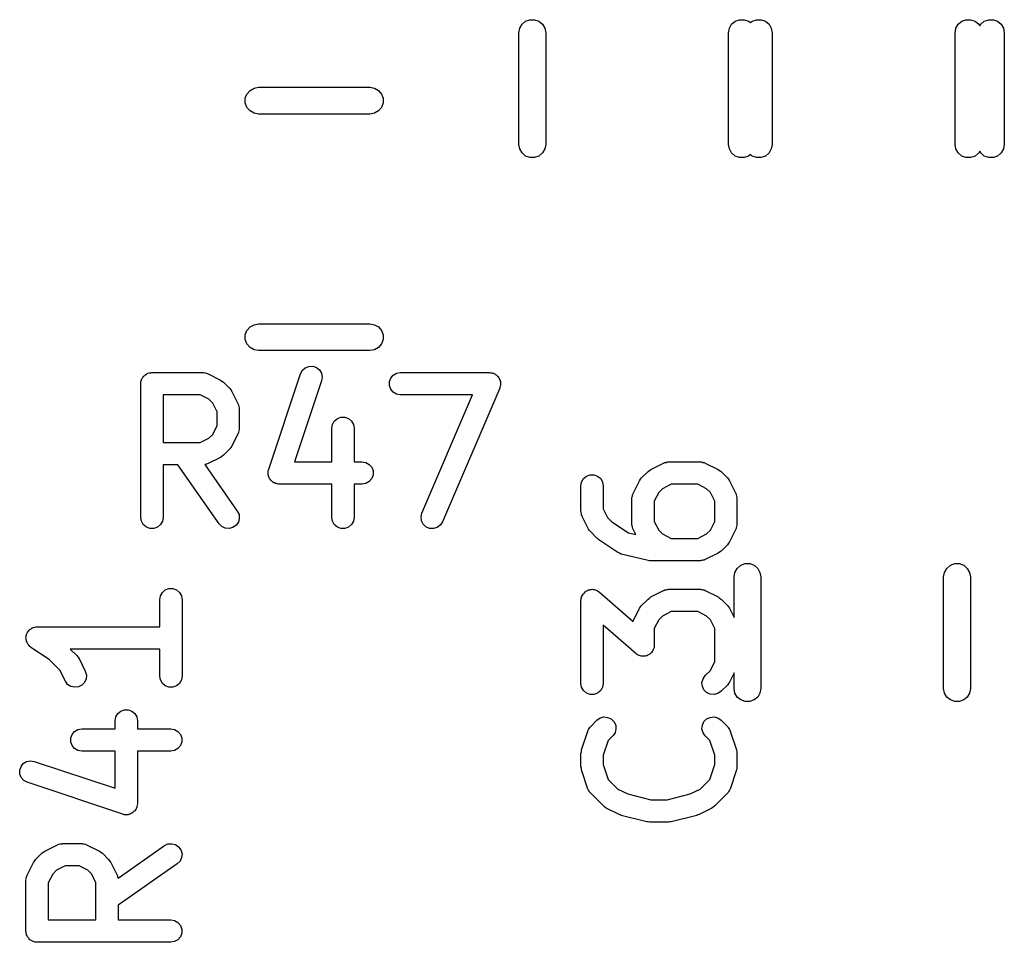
# Model space of a CAD drawing. Extents: x 83.4 to 168.1, y -157.3 to -85.4.
# Tile 28 of 60: x 121.4 to 125.8, y -120.2 to -116. Entities that reach past the tile are written whole.
import ezdxf

# ---------------------------------------------------------------- set-up
doc = ezdxf.new("R2010")
doc.units = 0
doc.header["$MEASUREMENT"] = 0
doc.layers.add('BLACK', color=7, linetype='CONTINUOUS')

msp = doc.modelspace()

# ---------------------------------------------------------------- linework, layer by layer
at = {"layer": 'Black'}
for p, q in [((123.61, -116.061), (123.626, -116.048)), ((123.626, -116.048), (123.645, -116.041)), ((123.645, -116.041), (123.666, -116.041)), ((123.666, -116.041), (123.686, -116.048)), ((123.686, -116.048), (123.702, -116.061)), ((124.55, -116.061), (124.566, -116.048)), ((124.566, -116.048), (124.585, -116.041)), ((124.585, -116.041), (124.606, -116.041)), ((124.606, -116.041), (124.626, -116.048)), ((124.626, -116.048), (124.634, -116.054)), ((124.634, -116.054), (124.642, -116.048)), ((124.642, -116.048), (124.661, -116.041)), ((124.661, -116.041), (124.682, -116.041)), ((124.682, -116.041), (124.702, -116.048)), ((124.702, -116.048), (124.718, -116.061)), ((125.566, -116.061), (125.582, -116.048)), ((125.582, -116.048), (125.601, -116.041)), ((125.601, -116.041), (125.622, -116.041)), ((125.622, -116.041), (125.642, -116.048)), ((125.642, -116.048), (125.658, -116.061)), ((125.667, -116.061), (125.683, -116.048)), ((125.683, -116.048), (125.703, -116.041)), ((125.703, -116.041), (125.724, -116.041)), ((125.724, -116.041), (125.743, -116.048)), ((125.743, -116.048), (125.759, -116.061)), ((123.596, -116.1), (123.6, -116.079)), ((123.6, -116.079), (123.61, -116.061)), ((123.702, -116.061), (123.712, -116.079)), ((123.712, -116.079), (123.716, -116.1)), ((124.536, -116.1), (124.54, -116.079)), ((124.54, -116.079), (124.55, -116.061)), ((124.718, -116.061), (124.728, -116.079)), ((124.728, -116.079), (124.732, -116.1)), ((125.552, -116.1), (125.556, -116.079)), ((125.556, -116.079), (125.566, -116.061)), ((125.658, -116.061), (125.663, -116.069)), ((125.663, -116.069), (125.667, -116.061)), ((125.759, -116.061), (125.77, -116.079)), ((125.77, -116.079), (125.773, -116.1)), ((123.596, -116.6), (123.596, -116.1)), ((123.716, -116.1), (123.716, -116.6)), ((124.536, -116.6), (124.536, -116.1)), ((124.732, -116.1), (124.732, -116.6)), ((125.552, -116.6), (125.552, -116.1)), ((125.773, -116.1), (125.773, -116.6)), ((122.376, -116.374), (122.39, -116.358)), ((122.39, -116.358), (122.408, -116.348)), ((122.408, -116.348), (122.428, -116.344)), ((122.428, -116.344), (122.928, -116.344)), ((122.928, -116.344), (122.949, -116.348)), ((122.949, -116.348), (122.967, -116.358)), ((122.967, -116.358), (122.98, -116.374)), ((122.369, -116.393), (122.376, -116.374)), ((122.369, -116.414), (122.369, -116.393)), ((122.98, -116.374), (122.987, -116.393)), ((122.987, -116.393), (122.987, -116.414)), ((122.376, -116.434), (122.369, -116.414)), ((122.39, -116.45), (122.376, -116.434)), ((122.98, -116.434), (122.967, -116.45)), ((122.987, -116.414), (122.98, -116.434)), ((122.408, -116.46), (122.39, -116.45)), ((122.428, -116.464), (122.408, -116.46)), ((122.928, -116.464), (122.428, -116.464)), ((122.949, -116.46), (122.928, -116.464)), ((122.967, -116.45), (122.949, -116.46)), ((123.6, -116.62), (123.596, -116.6)), ((123.61, -116.638), (123.6, -116.62)), ((123.712, -116.62), (123.702, -116.638)), ((123.716, -116.6), (123.712, -116.62)), ((124.54, -116.62), (124.536, -116.6)), ((124.55, -116.638), (124.54, -116.62)), ((124.728, -116.62), (124.718, -116.638)), ((124.732, -116.6), (124.728, -116.62)), ((125.556, -116.62), (125.552, -116.6)), ((125.566, -116.638), (125.556, -116.62)), ((125.77, -116.62), (125.759, -116.638)), ((125.773, -116.6), (125.77, -116.62)), ((123.626, -116.652), (123.61, -116.638)), ((123.645, -116.659), (123.626, -116.652)), ((123.666, -116.659), (123.645, -116.659)), ((123.686, -116.652), (123.666, -116.659)), ((123.702, -116.638), (123.686, -116.652)), ((124.566, -116.652), (124.55, -116.638)), ((124.585, -116.659), (124.566, -116.652)), ((124.606, -116.659), (124.585, -116.659)), ((124.626, -116.652), (124.606, -116.659)), ((124.634, -116.645), (124.626, -116.652)), ((124.642, -116.652), (124.634, -116.645)), ((124.661, -116.659), (124.642, -116.652)), ((124.682, -116.659), (124.661, -116.659)), ((124.702, -116.652), (124.682, -116.659)), ((124.718, -116.638), (124.702, -116.652)), ((125.582, -116.652), (125.566, -116.638)), ((125.601, -116.659), (125.582, -116.652)), ((125.622, -116.659), (125.601, -116.659)), ((125.642, -116.652), (125.622, -116.659)), ((125.658, -116.638), (125.642, -116.652)), ((125.663, -116.63), (125.658, -116.638)), ((125.667, -116.638), (125.663, -116.63)), ((125.683, -116.652), (125.667, -116.638)), ((125.703, -116.659), (125.683, -116.652)), ((125.724, -116.659), (125.703, -116.659)), ((125.743, -116.652), (125.724, -116.659)), ((125.759, -116.638), (125.743, -116.652)), ((122.376, -117.434), (122.39, -117.418)), ((122.39, -117.418), (122.408, -117.408)), ((122.408, -117.408), (122.428, -117.404)), ((122.428, -117.404), (122.928, -117.404)), ((122.928, -117.404), (122.949, -117.408)), ((122.949, -117.408), (122.967, -117.418)), ((122.967, -117.418), (122.98, -117.434)), ((122.369, -117.453), (122.376, -117.434)), ((122.369, -117.474), (122.369, -117.453)), ((122.98, -117.434), (122.987, -117.453)), ((122.987, -117.453), (122.987, -117.474)), ((122.376, -117.494), (122.369, -117.474)), ((122.39, -117.51), (122.376, -117.494)), ((122.98, -117.494), (122.967, -117.51)), ((122.987, -117.474), (122.98, -117.494)), ((122.408, -117.52), (122.39, -117.51)), ((122.428, -117.524), (122.408, -117.52)), ((122.928, -117.524), (122.428, -117.524)), ((122.949, -117.52), (122.928, -117.524)), ((122.967, -117.51), (122.949, -117.52)), ((122.638, -117.601), (122.654, -117.595)), ((122.654, -117.595), (122.671, -117.594)), ((122.671, -117.594), (122.688, -117.6)), ((121.909, -117.644), (121.911, -117.64)), ((121.911, -117.64), (121.915, -117.637)), ((121.915, -117.637), (121.917, -117.634)), ((121.917, -117.634), (121.921, -117.632)), ((121.921, -117.632), (121.925, -117.629)), ((121.925, -117.629), (121.929, -117.627)), ((121.929, -117.627), (121.932, -117.625)), ((121.932, -117.625), (121.937, -117.624)), ((121.937, -117.624), (121.941, -117.623)), ((121.941, -117.623), (121.945, -117.623)), ((121.945, -117.623), (121.95, -117.622)), ((121.95, -117.622), (122.178, -117.622)), ((122.178, -117.622), (122.181, -117.623)), ((122.181, -117.623), (122.184, -117.622)), ((122.184, -117.622), (122.189, -117.624)), ((122.189, -117.624), (122.195, -117.625)), ((122.195, -117.625), (122.198, -117.627)), ((122.198, -117.627), (122.2, -117.627)), ((122.2, -117.627), (122.258, -117.656)), ((122.474, -118.056), (122.616, -117.628)), ((122.616, -117.628), (122.625, -117.612)), ((122.625, -117.612), (122.638, -117.601)), ((122.688, -117.6), (122.701, -117.61)), ((122.701, -117.61), (122.71, -117.625)), ((122.71, -117.625), (122.714, -117.642)), ((122.714, -117.642), (122.711, -117.659)), ((123.021, -117.647), (123.032, -117.634)), ((123.032, -117.634), (123.047, -117.625)), ((123.047, -117.625), (123.064, -117.622)), ((123.064, -117.622), (123.464, -117.622)), ((123.464, -117.622), (123.469, -117.623)), ((123.469, -117.623), (123.475, -117.623)), ((123.475, -117.623), (123.478, -117.625)), ((123.478, -117.625), (123.481, -117.625)), ((123.481, -117.625), (123.486, -117.628)), ((123.486, -117.628), (123.491, -117.63)), ((123.491, -117.63), (123.493, -117.632)), ((123.493, -117.632), (123.496, -117.634)), ((123.496, -117.634), (123.5, -117.638)), ((123.5, -117.638), (123.504, -117.642)), ((123.504, -117.642), (123.505, -117.645)), ((121.9, -117.663), (121.902, -117.659)), ((121.9, -117.668), (121.9, -117.663)), ((121.9, -117.672), (121.9, -117.668)), ((121.9, -118.272), (121.9, -117.672)), ((121.902, -117.659), (121.903, -117.655)), ((121.903, -117.655), (121.905, -117.651)), ((121.905, -117.651), (121.906, -117.647)), ((121.906, -117.647), (121.909, -117.644)), ((122.258, -117.656), (122.264, -117.661)), ((122.264, -117.661), (122.271, -117.665)), ((122.271, -117.665), (122.299, -117.694)), ((122.711, -117.659), (122.59, -118.022)), ((123.015, -117.663), (123.021, -117.647)), ((123.015, -117.681), (123.015, -117.663)), ((123.021, -117.697), (123.015, -117.681)), ((123.505, -117.645), (123.507, -117.647)), ((123.507, -117.647), (123.509, -117.653)), ((123.509, -117.653), (123.512, -117.658)), ((123.511, -117.686), (123.51, -117.692)), ((123.513, -117.681), (123.511, -117.686)), ((123.512, -117.658), (123.512, -117.661)), ((123.512, -117.661), (123.513, -117.663)), ((123.513, -117.663), (123.513, -117.669)), ((123.513, -117.669), (123.514, -117.675)), ((123.514, -117.675), (123.513, -117.678)), ((123.513, -117.678), (123.513, -117.681)), ((122, -117.722), (122, -117.936)), ((122.166, -117.722), (122, -117.722)), ((122.206, -117.742), (122.166, -117.722)), ((122.299, -117.694), (122.304, -117.7)), ((122.304, -117.7), (122.309, -117.707)), ((122.309, -117.707), (122.337, -117.764)), ((123.032, -117.71), (123.021, -117.697)), ((123.047, -117.719), (123.032, -117.71)), ((123.064, -117.722), (123.047, -117.719)), ((123.388, -117.722), (123.064, -117.722)), ((123.161, -118.252), (123.388, -117.722)), ((123.51, -117.692), (123.253, -118.292)), ((122.223, -117.759), (122.206, -117.742)), ((122.242, -117.798), (122.223, -117.759)), ((122.337, -117.764), (122.338, -117.767)), ((122.338, -117.767), (122.339, -117.769)), ((122.339, -117.769), (122.34, -117.775)), ((122.242, -117.86), (122.242, -117.798)), ((122.34, -117.775), (122.342, -117.781)), ((122.342, -117.781), (122.342, -117.784)), ((122.342, -117.784), (122.342, -117.786)), ((122.342, -117.786), (122.342, -117.872)), ((122.223, -117.9), (122.242, -117.86)), ((122.757, -117.872), (122.76, -117.855)), ((122.76, -117.855), (122.768, -117.84)), ((122.768, -117.84), (122.782, -117.829)), ((122.782, -117.829), (122.798, -117.823)), ((122.798, -117.823), (122.815, -117.823)), ((122.815, -117.823), (122.832, -117.829)), ((122.832, -117.829), (122.845, -117.84)), ((122.845, -117.84), (122.854, -117.855)), ((122.854, -117.855), (122.857, -117.872)), ((122.206, -117.917), (122.223, -117.9)), ((122.337, -117.894), (122.309, -117.952)), ((122.338, -117.892), (122.337, -117.894)), ((122.339, -117.889), (122.338, -117.892)), ((122.34, -117.883), (122.339, -117.889)), ((122.342, -117.878), (122.34, -117.883)), ((122.342, -117.872), (122.342, -117.875)), ((122.342, -117.875), (122.342, -117.878)), ((122.757, -118.022), (122.757, -117.872)), ((122.857, -117.872), (122.857, -118.022)), ((122, -117.936), (122.166, -117.936)), ((122.166, -117.936), (122.206, -117.917)), ((122.271, -117.993), (122.264, -117.998)), ((122.299, -117.965), (122.271, -117.993)), ((122.304, -117.958), (122.299, -117.965)), ((122.309, -117.952), (122.304, -117.958)), ((122.066, -118.036), (122, -118.036)), ((122, -118.036), (122, -118.272)), ((122.251, -118.301), (122.066, -118.036)), ((122.189, -118.034), (122.187, -118.035)), ((122.187, -118.035), (122.333, -118.243)), ((122.195, -118.033), (122.189, -118.034)), ((122.198, -118.032), (122.195, -118.033)), ((122.2, -118.031), (122.198, -118.032)), ((122.258, -118.003), (122.2, -118.031)), ((122.264, -117.998), (122.258, -118.003)), ((122.59, -118.022), (122.757, -118.022)), ((122.857, -118.022), (122.892, -118.022)), ((122.892, -118.022), (122.909, -118.025)), ((122.909, -118.025), (122.925, -118.034)), ((122.925, -118.034), (122.936, -118.047)), ((124.188, -118.057), (124.245, -118.028)), ((124.245, -118.028), (124.248, -118.027)), ((124.248, -118.027), (124.25, -118.026)), ((124.25, -118.026), (124.256, -118.025)), ((124.256, -118.025), (124.261, -118.023)), ((124.261, -118.023), (124.264, -118.023)), ((124.264, -118.023), (124.267, -118.023)), ((124.267, -118.023), (124.41, -118.023)), ((124.41, -118.023), (124.413, -118.023)), ((124.413, -118.023), (124.416, -118.023)), ((124.416, -118.023), (124.421, -118.025)), ((124.421, -118.025), (124.427, -118.026)), ((124.427, -118.026), (124.43, -118.027)), ((124.43, -118.027), (124.432, -118.028)), ((124.432, -118.028), (124.49, -118.057)), ((122.471, -118.073), (122.472, -118.068)), ((122.472, -118.077), (122.471, -118.073)), ((122.472, -118.063), (122.473, -118.06)), ((122.472, -118.068), (122.472, -118.063)), ((122.472, -118.081), (122.472, -118.077)), ((122.473, -118.086), (122.472, -118.081)), ((122.473, -118.06), (122.474, -118.056)), ((122.936, -118.047), (122.942, -118.063)), ((122.942, -118.081), (122.936, -118.097)), ((122.942, -118.063), (122.942, -118.081)), ((123.899, -118.087), (123.916, -118.081)), ((123.916, -118.081), (123.933, -118.081)), ((123.933, -118.081), (123.949, -118.087)), ((124.146, -118.095), (124.175, -118.066)), ((124.175, -118.066), (124.181, -118.062)), ((124.181, -118.062), (124.188, -118.057)), ((124.49, -118.057), (124.496, -118.062)), ((124.496, -118.062), (124.503, -118.066)), ((124.503, -118.066), (124.531, -118.095)), ((122.474, -118.09), (122.473, -118.086)), ((122.476, -118.094), (122.474, -118.09)), ((122.478, -118.097), (122.476, -118.094)), ((122.481, -118.101), (122.478, -118.097)), ((122.484, -118.105), (122.481, -118.101)), ((122.486, -118.108), (122.484, -118.105)), ((122.489, -118.11), (122.486, -118.108)), ((122.493, -118.113), (122.489, -118.11)), ((122.497, -118.116), (122.493, -118.113)), ((122.501, -118.117), (122.497, -118.116)), ((122.504, -118.119), (122.501, -118.117)), ((122.509, -118.12), (122.504, -118.119)), ((122.514, -118.122), (122.509, -118.12)), ((122.517, -118.121), (122.514, -118.122)), ((122.521, -118.122), (122.517, -118.121)), ((122.757, -118.122), (122.521, -118.122)), ((122.757, -118.272), (122.757, -118.122)), ((122.892, -118.122), (122.857, -118.122)), ((122.857, -118.122), (122.857, -118.272)), ((122.909, -118.119), (122.892, -118.122)), ((122.925, -118.11), (122.909, -118.119)), ((122.936, -118.097), (122.925, -118.11)), ((123.874, -118.13), (123.877, -118.113)), ((123.877, -118.113), (123.886, -118.098)), ((123.886, -118.098), (123.899, -118.087)), ((123.949, -118.087), (123.963, -118.098)), ((123.963, -118.098), (123.971, -118.113)), ((123.971, -118.113), (123.974, -118.13)), ((124.108, -118.165), (124.137, -118.108)), ((124.137, -118.108), (124.142, -118.101)), ((124.142, -118.101), (124.146, -118.095)), ((124.279, -118.123), (124.24, -118.143)), ((124.398, -118.123), (124.279, -118.123)), ((124.438, -118.143), (124.398, -118.123)), ((124.531, -118.095), (124.536, -118.101)), ((124.536, -118.101), (124.54, -118.108)), ((124.54, -118.108), (124.569, -118.165)), ((123.874, -118.244), (123.874, -118.13)), ((123.974, -118.13), (123.974, -118.233)), ((124.105, -118.176), (124.106, -118.17)), ((124.106, -118.17), (124.107, -118.168)), ((124.107, -118.168), (124.108, -118.165)), ((124.223, -118.16), (124.203, -118.199)), ((124.24, -118.143), (124.223, -118.16)), ((124.455, -118.16), (124.438, -118.143)), ((124.474, -118.199), (124.455, -118.16)), ((124.569, -118.165), (124.57, -118.168)), ((124.57, -118.168), (124.571, -118.17)), ((124.571, -118.17), (124.572, -118.176)), ((124.103, -118.182), (124.105, -118.176)), ((124.103, -118.184), (124.103, -118.182)), ((124.103, -118.187), (124.103, -118.184)), ((124.103, -118.302), (124.103, -118.187)), ((124.203, -118.199), (124.203, -118.29)), ((124.474, -118.29), (124.474, -118.199)), ((124.572, -118.176), (124.574, -118.182)), ((124.574, -118.182), (124.574, -118.184)), ((124.574, -118.184), (124.574, -118.187)), ((124.574, -118.187), (124.574, -118.302)), ((122.333, -118.243), (122.341, -118.259)), ((122.341, -118.259), (122.342, -118.276)), ((123.157, -118.269), (123.161, -118.252)), ((123.875, -118.247), (123.874, -118.244)), ((123.875, -118.25), (123.875, -118.247)), ((123.876, -118.256), (123.875, -118.25)), ((123.877, -118.261), (123.876, -118.256)), ((123.974, -118.233), (123.994, -118.272)), ((121.903, -118.289), (121.9, -118.272)), ((121.911, -118.304), (121.903, -118.289)), ((121.925, -118.315), (121.911, -118.304)), ((121.988, -118.304), (121.975, -118.315)), ((121.997, -118.289), (121.988, -118.304)), ((122, -118.272), (121.997, -118.289)), ((122.264, -118.313), (122.251, -118.301)), ((122.338, -118.293), (122.328, -118.307)), ((122.342, -118.276), (122.338, -118.293)), ((122.76, -118.289), (122.757, -118.272)), ((122.768, -118.304), (122.76, -118.289)), ((122.782, -118.315), (122.768, -118.304)), ((122.845, -118.304), (122.832, -118.315)), ((122.854, -118.289), (122.845, -118.304)), ((122.857, -118.272), (122.854, -118.289)), ((123.159, -118.287), (123.157, -118.269)), ((123.167, -118.302), (123.159, -118.287)), ((123.179, -118.314), (123.167, -118.302)), ((123.253, -118.292), (123.243, -118.306)), ((123.879, -118.264), (123.877, -118.261)), ((123.88, -118.267), (123.879, -118.264)), ((123.908, -118.324), (123.88, -118.267)), ((123.994, -118.272), (124.013, -118.291)), ((124.013, -118.291), (124.088, -118.341)), ((124.103, -118.304), (124.103, -118.302)), ((124.103, -118.307), (124.103, -118.304)), ((124.203, -118.29), (124.223, -118.329)), ((124.455, -118.329), (124.474, -118.29)), ((124.574, -118.302), (124.574, -118.304)), ((124.574, -118.304), (124.574, -118.307)), ((121.941, -118.321), (121.925, -118.315)), ((121.958, -118.321), (121.941, -118.321)), ((121.975, -118.315), (121.958, -118.321)), ((122.279, -118.32), (122.264, -118.313)), ((122.297, -118.322), (122.279, -118.32)), ((122.313, -118.317), (122.297, -118.322)), ((122.328, -118.307), (122.313, -118.317)), ((122.798, -118.321), (122.782, -118.315)), ((122.815, -118.321), (122.798, -118.321)), ((122.832, -118.315), (122.815, -118.321)), ((123.195, -118.321), (123.179, -118.314)), ((123.213, -118.322), (123.195, -118.321)), ((123.229, -118.317), (123.213, -118.322)), ((123.243, -118.306), (123.229, -118.317)), ((123.913, -118.33), (123.908, -118.324)), ((123.918, -118.337), (123.913, -118.33)), ((123.946, -118.365), (123.918, -118.337)), ((124.088, -118.341), (124.121, -118.349)), ((124.105, -118.313), (124.103, -118.307)), ((124.106, -118.319), (124.105, -118.313)), ((124.107, -118.321), (124.106, -118.319)), ((124.108, -118.324), (124.107, -118.321)), ((124.121, -118.349), (124.108, -118.324)), ((124.223, -118.329), (124.24, -118.346)), ((124.24, -118.346), (124.279, -118.366)), ((124.398, -118.366), (124.438, -118.346)), ((124.438, -118.346), (124.455, -118.329)), ((124.569, -118.324), (124.54, -118.381)), ((124.57, -118.321), (124.569, -118.324)), ((124.571, -118.319), (124.57, -118.321)), ((124.572, -118.313), (124.571, -118.319)), ((124.574, -118.307), (124.572, -118.313)), ((123.95, -118.368), (123.946, -118.365)), ((123.954, -118.372), (123.95, -118.368)), ((124.039, -118.429), (123.954, -118.372)), ((124.279, -118.366), (124.398, -118.366)), ((124.536, -118.387), (124.531, -118.394)), ((124.54, -118.381), (124.536, -118.387)), ((124.047, -118.432), (124.039, -118.429)), ((124.055, -118.436), (124.047, -118.432)), ((124.169, -118.464), (124.055, -118.436)), ((124.49, -118.432), (124.432, -118.461)), ((124.496, -118.427), (124.49, -118.432)), ((124.503, -118.423), (124.496, -118.427)), ((124.531, -118.394), (124.503, -118.423)), ((124.175, -118.465), (124.169, -118.464)), ((124.181, -118.466), (124.175, -118.465)), ((124.41, -118.466), (124.181, -118.466)), ((124.413, -118.465), (124.41, -118.466)), ((124.416, -118.465), (124.413, -118.465)), ((124.421, -118.464), (124.416, -118.465)), ((124.427, -118.463), (124.421, -118.464)), ((124.43, -118.461), (124.427, -118.463)), ((124.432, -118.461), (124.43, -118.461)), ((124.591, -118.486), (124.611, -118.479)), ((124.611, -118.479), (124.632, -118.479)), ((124.632, -118.479), (124.651, -118.486)), ((125.531, -118.486), (125.551, -118.479)), ((125.551, -118.479), (125.572, -118.479)), ((125.572, -118.479), (125.591, -118.486)), ((124.561, -118.538), (124.565, -118.518)), ((124.565, -118.518), (124.575, -118.5)), ((124.575, -118.5), (124.591, -118.486)), ((124.651, -118.486), (124.667, -118.5)), ((124.667, -118.5), (124.677, -118.518)), ((124.677, -118.518), (124.681, -118.538)), ((125.501, -118.538), (125.505, -118.518)), ((125.505, -118.518), (125.515, -118.5)), ((125.515, -118.5), (125.531, -118.486)), ((125.591, -118.486), (125.607, -118.5)), ((125.607, -118.5), (125.617, -118.518)), ((125.617, -118.518), (125.621, -118.538)), ((124.561, -118.72), (124.561, -118.538)), ((124.681, -118.538), (124.681, -119.038)), ((125.501, -119.038), (125.501, -118.538)), ((125.621, -118.538), (125.621, -119.038)), ((121.988, -118.623), (121.997, -118.608)), ((121.997, -118.608), (122.01, -118.597)), ((122.01, -118.597), (122.026, -118.591)), ((122.026, -118.591), (122.044, -118.591)), ((122.044, -118.591), (122.06, -118.597)), ((122.06, -118.597), (122.073, -118.608)), ((122.073, -118.608), (122.082, -118.623)), ((123.884, -118.616), (123.886, -118.612)), ((123.886, -118.612), (123.89, -118.609)), ((123.89, -118.609), (123.893, -118.605)), ((123.893, -118.605), (123.896, -118.604)), ((123.896, -118.604), (123.899, -118.601)), ((123.899, -118.601), (123.904, -118.599)), ((123.904, -118.599), (123.908, -118.597)), ((123.908, -118.597), (123.912, -118.596)), ((123.912, -118.596), (123.916, -118.595)), ((123.916, -118.595), (123.921, -118.595)), ((123.921, -118.595), (123.925, -118.594)), ((123.925, -118.594), (123.929, -118.595)), ((123.929, -118.595), (123.933, -118.595)), ((123.933, -118.595), (123.938, -118.597)), ((123.938, -118.597), (123.942, -118.598)), ((123.942, -118.598), (123.946, -118.6)), ((123.946, -118.6), (123.949, -118.601)), ((123.949, -118.601), (123.953, -118.604)), ((123.953, -118.604), (123.957, -118.607)), ((123.957, -118.607), (124.108, -118.738)), ((124.188, -118.628), (124.245, -118.6)), ((124.245, -118.6), (124.248, -118.599)), ((124.248, -118.599), (124.25, -118.597)), ((124.25, -118.597), (124.256, -118.596)), ((124.256, -118.596), (124.261, -118.595)), ((124.261, -118.595), (124.264, -118.595)), ((124.264, -118.595), (124.267, -118.594)), ((124.267, -118.594), (124.41, -118.594)), ((124.41, -118.594), (124.413, -118.595)), ((124.413, -118.595), (124.416, -118.595)), ((124.416, -118.595), (124.421, -118.596)), ((124.421, -118.596), (124.427, -118.597)), ((124.427, -118.597), (124.43, -118.599)), ((124.43, -118.599), (124.432, -118.6)), ((124.432, -118.6), (124.49, -118.628)), ((121.985, -118.641), (121.988, -118.623)), ((121.985, -118.762), (121.985, -118.641)), ((122.082, -118.623), (122.085, -118.641)), ((122.085, -118.641), (122.085, -118.983)), ((123.874, -118.644), (123.875, -118.64)), ((123.874, -119.016), (123.874, -118.644)), ((123.875, -118.635), (123.877, -118.631)), ((123.875, -118.64), (123.875, -118.635)), ((123.877, -118.627), (123.88, -118.623)), ((123.877, -118.631), (123.877, -118.627)), ((123.88, -118.623), (123.882, -118.618)), ((123.882, -118.618), (123.884, -118.616)), ((124.146, -118.666), (124.175, -118.638)), ((124.175, -118.638), (124.181, -118.633)), ((124.181, -118.633), (124.188, -118.628)), ((124.49, -118.628), (124.496, -118.633)), ((124.496, -118.633), (124.503, -118.638)), ((124.503, -118.638), (124.531, -118.666)), ((124.108, -118.736), (124.137, -118.679)), ((124.137, -118.679), (124.142, -118.673)), ((124.142, -118.673), (124.146, -118.666)), ((124.279, -118.694), (124.24, -118.714)), ((124.398, -118.694), (124.279, -118.694)), ((124.438, -118.714), (124.398, -118.694)), ((124.531, -118.666), (124.536, -118.673)), ((124.536, -118.673), (124.54, -118.679)), ((124.54, -118.679), (124.561, -118.72)), ((124.108, -118.738), (124.108, -118.736)), ((124.223, -118.731), (124.203, -118.77)), ((124.24, -118.714), (124.223, -118.731)), ((124.455, -118.731), (124.438, -118.714)), ((124.474, -118.77), (124.455, -118.731)), ((121.389, -118.792), (121.391, -118.79)), ((121.391, -118.79), (121.392, -118.787)), ((121.392, -118.787), (121.396, -118.782)), ((121.396, -118.782), (121.399, -118.777)), ((121.399, -118.777), (121.401, -118.776)), ((121.401, -118.776), (121.403, -118.774)), ((121.403, -118.774), (121.408, -118.771)), ((121.408, -118.771), (121.413, -118.767)), ((121.413, -118.767), (121.416, -118.766)), ((121.416, -118.766), (121.418, -118.765)), ((121.418, -118.765), (121.424, -118.764)), ((121.424, -118.764), (121.43, -118.762)), ((121.43, -118.762), (121.432, -118.762)), ((121.432, -118.762), (121.435, -118.762)), ((121.435, -118.762), (121.985, -118.762)), ((124.12, -118.882), (123.974, -118.755)), ((123.974, -118.755), (123.974, -119.016)), ((124.203, -118.77), (124.203, -118.844)), ((124.474, -118.918), (124.474, -118.77)), ((121.385, -118.809), (121.386, -118.806)), ((121.386, -118.815), (121.385, -118.809)), ((121.386, -118.803), (121.388, -118.798)), ((121.386, -118.806), (121.386, -118.803)), ((121.386, -118.821), (121.386, -118.815)), ((121.387, -118.823), (121.386, -118.821)), ((121.387, -118.826), (121.387, -118.823)), ((121.39, -118.831), (121.387, -118.826)), ((121.388, -118.798), (121.389, -118.792)), ((121.392, -118.837), (121.39, -118.831)), ((121.394, -118.839), (121.392, -118.837)), ((121.395, -118.842), (121.394, -118.839)), ((121.399, -118.846), (121.395, -118.842)), ((121.403, -118.85), (121.399, -118.846)), ((121.405, -118.852), (121.403, -118.85)), ((121.407, -118.854), (121.405, -118.852)), ((121.489, -118.908), (121.407, -118.854)), ((121.985, -118.862), (121.584, -118.862)), ((121.584, -118.862), (121.613, -118.891)), ((121.985, -118.983), (121.985, -118.862)), ((124.191, -118.877), (124.187, -118.88)), ((124.193, -118.873), (124.191, -118.877)), ((124.196, -118.87), (124.193, -118.873)), ((124.197, -118.866), (124.196, -118.87)), ((124.2, -118.861), (124.197, -118.866)), ((124.201, -118.858), (124.2, -118.861)), ((124.202, -118.854), (124.201, -118.858)), ((124.203, -118.844), (124.202, -118.849)), ((124.202, -118.849), (124.202, -118.854)), ((121.537, -118.956), (121.489, -118.908)), ((121.613, -118.891), (121.618, -118.897)), ((121.618, -118.897), (121.623, -118.904)), ((121.623, -118.904), (121.651, -118.961)), ((124.124, -118.885), (124.12, -118.882)), ((124.128, -118.888), (124.124, -118.885)), ((124.132, -118.889), (124.128, -118.888)), ((124.135, -118.891), (124.132, -118.889)), ((124.14, -118.892), (124.135, -118.891)), ((124.144, -118.894), (124.14, -118.892)), ((124.148, -118.894), (124.144, -118.894)), ((124.152, -118.894), (124.148, -118.894)), ((124.157, -118.894), (124.152, -118.894)), ((124.162, -118.894), (124.157, -118.894)), ((124.165, -118.892), (124.162, -118.894)), ((124.169, -118.892), (124.165, -118.892)), ((124.173, -118.889), (124.169, -118.892)), ((124.178, -118.888), (124.173, -118.889)), ((124.181, -118.885), (124.178, -118.888)), ((124.184, -118.883), (124.181, -118.885)), ((124.187, -118.88), (124.184, -118.883)), ((124.455, -118.958), (124.474, -118.918)), ((121.562, -119.006), (121.537, -118.956)), ((121.651, -118.961), (121.656, -118.978)), ((124.432, -118.98), (124.455, -118.958)), ((121.572, -119.02), (121.562, -119.006)), ((121.648, -119.011), (121.636, -119.024)), ((121.655, -118.995), (121.648, -119.011)), ((121.656, -118.978), (121.655, -118.995)), ((121.988, -119), (121.985, -118.983)), ((121.997, -119.016), (121.988, -119)), ((122.082, -119), (122.073, -119.016)), ((122.085, -118.983), (122.082, -119)), ((124.417, -119.011), (124.422, -118.995)), ((124.419, -119.029), (124.417, -119.011)), ((124.422, -118.995), (124.432, -118.98)), ((124.54, -119.01), (124.536, -119.016)), ((124.561, -118.968), (124.54, -119.01)), ((124.561, -119.038), (124.561, -118.968)), ((121.587, -119.029), (121.572, -119.02)), ((121.604, -119.033), (121.587, -119.029)), ((121.621, -119.031), (121.604, -119.033)), ((121.636, -119.024), (121.621, -119.031)), ((122.01, -119.027), (121.997, -119.016)), ((122.026, -119.033), (122.01, -119.027)), ((122.044, -119.033), (122.026, -119.033)), ((122.06, -119.027), (122.044, -119.033)), ((122.073, -119.016), (122.06, -119.027)), ((123.877, -119.033), (123.874, -119.016)), ((123.886, -119.048), (123.877, -119.033)), ((123.899, -119.059), (123.886, -119.048)), ((123.963, -119.048), (123.949, -119.059)), ((123.971, -119.033), (123.963, -119.048)), ((123.974, -119.016), (123.971, -119.033)), ((124.426, -119.044), (124.419, -119.029)), ((124.438, -119.057), (124.426, -119.044)), ((124.503, -119.051), (124.488, -119.061)), ((124.531, -119.023), (124.503, -119.051)), ((124.536, -119.016), (124.531, -119.023)), ((124.565, -119.059), (124.561, -119.038)), ((124.681, -119.038), (124.677, -119.059)), ((125.505, -119.059), (125.501, -119.038)), ((125.621, -119.038), (125.617, -119.059)), ((123.916, -119.065), (123.899, -119.059)), ((123.933, -119.065), (123.916, -119.065)), ((123.949, -119.059), (123.933, -119.065)), ((124.454, -119.064), (124.438, -119.057)), ((124.472, -119.066), (124.454, -119.064)), ((124.488, -119.061), (124.472, -119.066)), ((124.575, -119.077), (124.565, -119.059)), ((124.591, -119.09), (124.575, -119.077)), ((124.611, -119.097), (124.591, -119.09)), ((124.632, -119.097), (124.611, -119.097)), ((124.651, -119.09), (124.632, -119.097)), ((124.667, -119.077), (124.651, -119.09)), ((124.677, -119.059), (124.667, -119.077)), ((125.515, -119.077), (125.505, -119.059)), ((125.531, -119.09), (125.515, -119.077)), ((125.551, -119.097), (125.531, -119.09)), ((125.572, -119.097), (125.551, -119.097)), ((125.591, -119.09), (125.572, -119.097)), ((125.607, -119.077), (125.591, -119.09)), ((125.617, -119.059), (125.607, -119.077)), ((121.797, -119.151), (121.81, -119.14)), ((121.81, -119.14), (121.826, -119.134)), ((121.826, -119.134), (121.844, -119.134)), ((121.844, -119.134), (121.86, -119.14)), ((121.86, -119.14), (121.873, -119.151)), ((121.785, -119.183), (121.788, -119.166)), ((121.785, -119.219), (121.785, -119.183)), ((121.788, -119.166), (121.797, -119.151)), ((121.873, -119.151), (121.882, -119.166)), ((121.882, -119.166), (121.885, -119.183)), ((121.885, -119.183), (121.885, -119.219)), ((123.918, -119.209), (123.946, -119.18)), ((123.946, -119.18), (123.96, -119.17)), ((123.96, -119.17), (123.977, -119.166)), ((123.977, -119.166), (123.994, -119.168)), ((123.994, -119.168), (124.01, -119.175)), ((124.01, -119.175), (124.022, -119.187)), ((124.022, -119.187), (124.03, -119.203)), ((124.419, -119.203), (124.426, -119.187)), ((124.426, -119.187), (124.438, -119.175)), ((124.438, -119.175), (124.454, -119.168)), ((124.454, -119.168), (124.472, -119.166)), ((124.472, -119.166), (124.488, -119.17)), ((124.488, -119.17), (124.503, -119.18)), ((124.503, -119.18), (124.531, -119.209)), ((121.592, -119.244), (121.603, -119.231)), ((121.603, -119.231), (121.618, -119.222)), ((121.618, -119.222), (121.635, -119.219)), ((121.635, -119.219), (121.785, -119.219)), ((121.885, -119.219), (122.035, -119.219)), ((122.035, -119.219), (122.052, -119.222)), ((122.052, -119.222), (122.067, -119.231)), ((122.067, -119.231), (122.078, -119.244)), ((123.877, -119.314), (123.905, -119.229)), ((123.905, -119.229), (123.907, -119.226)), ((123.907, -119.226), (123.908, -119.223)), ((123.908, -119.223), (123.911, -119.218)), ((123.911, -119.218), (123.914, -119.213)), ((123.914, -119.213), (123.916, -119.211)), ((123.916, -119.211), (123.918, -119.209)), ((124.031, -119.22), (124.027, -119.237)), ((124.03, -119.203), (124.031, -119.22)), ((124.417, -119.22), (124.419, -119.203)), ((124.422, -119.237), (124.417, -119.22)), ((124.531, -119.209), (124.533, -119.211)), ((124.533, -119.211), (124.535, -119.213)), ((124.535, -119.213), (124.538, -119.218)), ((124.538, -119.218), (124.541, -119.223)), ((124.541, -119.223), (124.542, -119.226)), ((124.542, -119.226), (124.543, -119.229)), ((124.543, -119.229), (124.572, -119.314)), ((121.586, -119.26), (121.592, -119.244)), ((121.586, -119.278), (121.586, -119.26)), ((122.078, -119.244), (122.084, -119.26)), ((122.084, -119.26), (122.084, -119.278)), ((123.997, -119.271), (123.974, -119.338)), ((124.017, -119.251), (123.997, -119.271)), ((124.027, -119.237), (124.017, -119.251)), ((124.432, -119.251), (124.422, -119.237)), ((124.452, -119.271), (124.432, -119.251)), ((124.474, -119.338), (124.452, -119.271)), ((121.592, -119.294), (121.586, -119.278)), ((121.603, -119.307), (121.592, -119.294)), ((121.618, -119.316), (121.603, -119.307)), ((121.635, -119.319), (121.618, -119.316)), ((121.785, -119.319), (121.635, -119.319)), ((121.785, -119.485), (121.785, -119.319)), ((122.035, -119.319), (121.885, -119.319)), ((121.885, -119.319), (121.885, -119.555)), ((122.052, -119.316), (122.035, -119.319)), ((122.067, -119.307), (122.052, -119.316)), ((122.078, -119.294), (122.067, -119.307)), ((122.084, -119.278), (122.078, -119.294)), ((123.876, -119.322), (123.877, -119.314)), ((124.572, -119.314), (124.573, -119.322)), ((121.388, -119.365), (121.405, -119.362)), ((121.405, -119.362), (121.422, -119.365)), ((123.874, -119.33), (123.876, -119.322)), ((123.874, -119.387), (123.874, -119.33)), ((123.974, -119.338), (123.974, -119.379)), ((124.474, -119.379), (124.474, -119.338)), ((124.573, -119.322), (124.574, -119.33)), ((124.574, -119.33), (124.574, -119.387)), ((121.357, -119.405), (121.363, -119.388)), ((121.358, -119.422), (121.357, -119.405)), ((121.363, -119.388), (121.373, -119.375)), ((121.373, -119.375), (121.388, -119.365)), ((121.422, -119.365), (121.785, -119.485)), ((123.876, -119.395), (123.874, -119.387)), ((123.877, -119.403), (123.876, -119.395)), ((123.905, -119.489), (123.877, -119.403)), ((123.974, -119.379), (123.997, -119.446)), ((124.452, -119.446), (124.474, -119.379)), ((124.572, -119.403), (124.543, -119.489)), ((124.573, -119.395), (124.572, -119.403)), ((124.574, -119.387), (124.573, -119.395)), ((121.364, -119.438), (121.358, -119.422)), ((121.375, -119.451), (121.364, -119.438)), ((121.391, -119.459), (121.375, -119.451)), ((123.997, -119.446), (124.04, -119.489)), ((124.409, -119.489), (124.452, -119.446)), ((121.819, -119.602), (121.391, -119.459)), ((123.907, -119.491), (123.905, -119.489)), ((123.908, -119.494), (123.907, -119.491)), ((123.911, -119.499), (123.908, -119.494)), ((124.04, -119.489), (124.085, -119.511)), ((124.364, -119.511), (124.409, -119.489)), ((124.541, -119.494), (124.538, -119.499)), ((124.542, -119.491), (124.541, -119.494)), ((124.543, -119.489), (124.542, -119.491)), ((123.914, -119.504), (123.911, -119.499)), ((123.916, -119.506), (123.914, -119.504)), ((123.918, -119.508), (123.916, -119.506)), ((123.975, -119.565), (123.918, -119.508)), ((124.085, -119.511), (124.188, -119.537)), ((124.188, -119.537), (124.261, -119.537)), ((124.261, -119.537), (124.364, -119.511)), ((124.531, -119.508), (124.474, -119.565)), ((124.533, -119.506), (124.531, -119.508)), ((124.535, -119.504), (124.533, -119.506)), ((124.538, -119.499), (124.535, -119.504)), ((121.876, -119.583), (121.873, -119.587)), ((121.879, -119.579), (121.876, -119.583)), ((121.88, -119.575), (121.879, -119.579)), ((121.882, -119.572), (121.88, -119.575)), ((121.883, -119.567), (121.882, -119.572)), ((121.885, -119.562), (121.883, -119.567)), ((121.885, -119.555), (121.884, -119.558)), ((121.884, -119.558), (121.885, -119.562)), ((123.981, -119.57), (123.975, -119.565)), ((123.988, -119.575), (123.981, -119.57)), ((124.045, -119.603), (123.988, -119.575)), ((124.461, -119.575), (124.404, -119.603)), ((124.467, -119.57), (124.461, -119.575)), ((124.474, -119.565), (124.467, -119.57)), ((121.823, -119.603), (121.819, -119.602)), ((121.826, -119.604), (121.823, -119.603)), ((121.831, -119.604), (121.826, -119.604)), ((121.836, -119.605), (121.831, -119.604)), ((121.84, -119.604), (121.836, -119.605)), ((121.844, -119.604), (121.84, -119.604)), ((121.849, -119.602), (121.844, -119.604)), ((121.853, -119.601), (121.849, -119.602)), ((121.857, -119.599), (121.853, -119.601)), ((121.86, -119.598), (121.857, -119.599)), ((121.864, -119.595), (121.86, -119.598)), ((121.868, -119.592), (121.864, -119.595)), ((121.871, -119.589), (121.868, -119.592)), ((121.873, -119.587), (121.871, -119.589)), ((124.05, -119.605), (124.045, -119.603)), ((124.055, -119.607), (124.05, -119.605)), ((124.169, -119.636), (124.055, -119.607)), ((124.394, -119.607), (124.279, -119.636)), ((124.399, -119.605), (124.394, -119.607)), ((124.404, -119.603), (124.399, -119.605)), ((124.175, -119.636), (124.169, -119.636)), ((124.181, -119.637), (124.175, -119.636)), ((124.267, -119.637), (124.181, -119.637)), ((124.273, -119.636), (124.267, -119.637)), ((124.279, -119.636), (124.273, -119.636)), ((121.47, -119.767), (121.527, -119.739)), ((121.527, -119.739), (121.53, -119.738)), ((121.53, -119.738), (121.532, -119.736)), ((121.532, -119.736), (121.538, -119.735)), ((121.538, -119.735), (121.544, -119.734)), ((121.544, -119.734), (121.547, -119.734)), ((121.547, -119.734), (121.549, -119.733)), ((121.549, -119.733), (121.635, -119.733)), ((121.635, -119.733), (121.638, -119.734)), ((121.638, -119.734), (121.641, -119.734)), ((121.641, -119.734), (121.646, -119.735)), ((121.646, -119.735), (121.652, -119.736)), ((121.652, -119.736), (121.655, -119.738)), ((121.655, -119.738), (121.657, -119.739)), ((121.657, -119.739), (121.715, -119.767)), ((121.798, -119.888), (122.006, -119.742)), ((122.006, -119.742), (122.022, -119.735)), ((122.022, -119.735), (122.039, -119.734)), ((122.039, -119.734), (122.056, -119.738)), ((122.056, -119.738), (122.07, -119.748)), ((122.07, -119.748), (122.08, -119.762)), ((121.424, -119.812), (121.428, -119.805)), ((121.428, -119.805), (121.457, -119.777)), ((121.457, -119.777), (121.463, -119.772)), ((121.463, -119.772), (121.47, -119.767)), ((121.715, -119.767), (121.721, -119.772)), ((121.721, -119.772), (121.728, -119.777)), ((121.728, -119.777), (121.756, -119.805)), ((121.756, -119.805), (121.761, -119.812)), ((122.083, -119.796), (122.076, -119.812)), ((122.08, -119.762), (122.085, -119.779)), ((122.085, -119.779), (122.083, -119.796)), ((121.39, -119.875), (121.419, -119.818)), ((121.419, -119.818), (121.424, -119.812)), ((121.561, -119.833), (121.522, -119.853)), ((121.623, -119.833), (121.561, -119.833)), ((121.663, -119.853), (121.623, -119.833)), ((121.761, -119.812), (121.766, -119.818)), ((121.766, -119.818), (121.794, -119.875)), ((122.064, -119.824), (121.799, -120.009)), ((122.076, -119.812), (122.064, -119.824)), ((121.385, -119.892), (121.387, -119.886)), ((121.386, -119.895), (121.385, -119.892)), ((121.387, -119.886), (121.388, -119.881)), ((121.388, -119.881), (121.39, -119.878)), ((121.39, -119.878), (121.39, -119.875)), ((121.505, -119.87), (121.485, -119.909)), ((121.522, -119.853), (121.505, -119.87)), ((121.68, -119.87), (121.663, -119.853)), ((121.699, -119.909), (121.68, -119.87)), ((121.794, -119.875), (121.795, -119.878)), ((121.795, -119.878), (121.796, -119.881)), ((121.796, -119.881), (121.797, -119.886)), ((121.797, -119.886), (121.798, -119.888)), ((121.385, -119.898), (121.386, -119.895)), ((121.385, -120.126), (121.385, -119.898)), ((121.485, -119.909), (121.485, -120.076)), ((121.699, -120.076), (121.699, -119.909)), ((121.799, -120.009), (121.799, -120.076)), ((121.485, -120.076), (121.699, -120.076)), ((121.799, -120.076), (122.035, -120.076)), ((122.035, -120.076), (122.052, -120.079)), ((122.052, -120.079), (122.067, -120.088)), ((122.067, -120.088), (122.078, -120.101)), ((122.078, -120.101), (122.084, -120.118)), ((121.386, -120.131), (121.385, -120.126)), ((121.386, -120.135), (121.386, -120.131)), ((121.387, -120.139), (121.386, -120.135)), ((121.388, -120.143), (121.387, -120.139)), ((121.39, -120.147), (121.388, -120.143)), ((121.392, -120.151), (121.39, -120.147)), ((121.395, -120.155), (121.392, -120.151)), ((121.397, -120.158), (121.395, -120.155)), ((121.4, -120.161), (121.397, -120.158)), ((122.078, -120.151), (122.067, -120.165)), ((122.084, -120.135), (122.078, -120.151)), ((122.084, -120.118), (122.084, -120.135)), ((121.403, -120.165), (121.4, -120.161)), ((121.407, -120.167), (121.403, -120.165)), ((121.41, -120.17), (121.407, -120.167)), ((121.414, -120.171), (121.41, -120.17)), ((121.418, -120.173), (121.414, -120.171)), ((121.422, -120.174), (121.418, -120.173)), ((121.426, -120.175), (121.422, -120.174)), ((121.431, -120.175), (121.426, -120.175)), ((121.435, -120.176), (121.431, -120.175)), ((122.035, -120.176), (121.435, -120.176)), ((122.052, -120.173), (122.035, -120.176)), ((122.067, -120.165), (122.052, -120.173))]:
    msp.add_line(p, q, dxfattribs=at)

doc.saveas('drawing.dxf')
